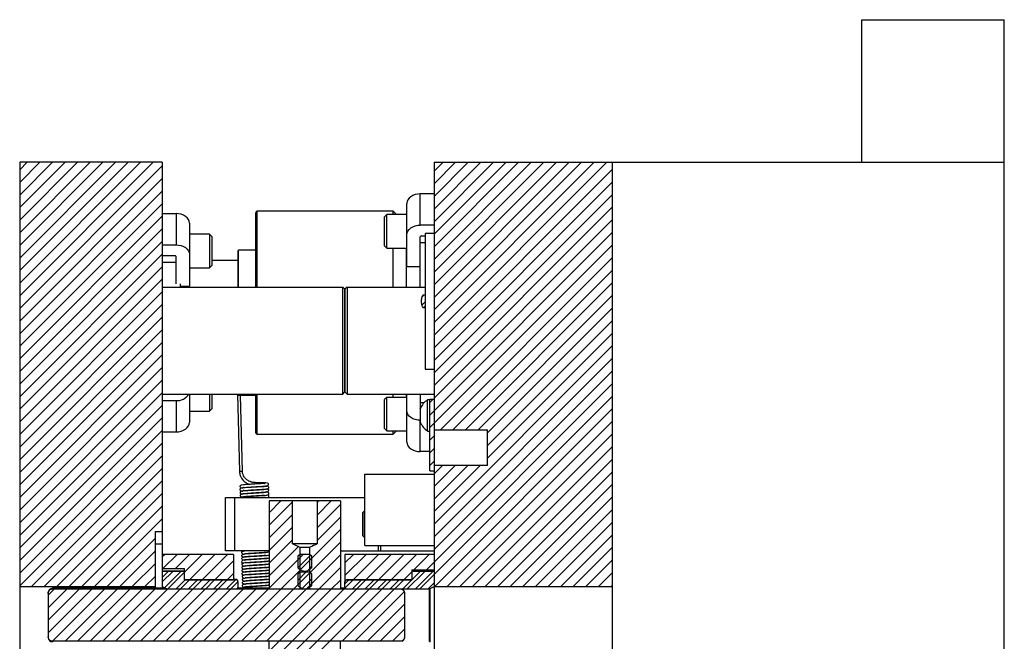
# Model space of a CAD drawing. Header units: inches. Extents: x 1687 to 2505, y -239 to -56.
# Tile 136 of 166: x 1845 to 1859, y -157 to -148. Entities that reach past the tile are written whole.
import ezdxf

# ---------------------------------------------------------------- set-up
doc = ezdxf.new("R2010")
doc.units = ezdxf.units.IN
doc.header["$LTSCALE"] = 0.5
doc.header["$MEASUREMENT"] = 0
doc.layers.add('SID-M-F', color=202, linetype='Continuous')
doc.layers.add('SID-M-S', color=105, linetype='Continuous')

msp = doc.modelspace()

# ---------------------------------------------------------------- linework, layer by layer
at = {"layer": 'SID-M-F', "linetype": 'Continuous'}
for p, q in [((1844.815, -150.41508), (1844.92053, -150.30955)), ((1844.815, -150.59186), (1845.0973, -150.30955)), ((1844.815, -150.76863), (1845.27408, -150.30955)), ((1844.815, -150.94541), (1845.45086, -150.30955)), ((1844.815, -151.12219), (1845.62763, -150.30955)), ((1844.815, -151.29896), (1845.80441, -150.30955)), ((1844.815, -151.47574), (1845.98119, -150.30955)), ((1844.815, -151.65252), (1846.15796, -150.30955)), ((1844.815, -151.82929), (1846.33474, -150.30955)), ((1844.815, -152.00607), (1846.51152, -150.30955)), ((1844.815, -152.18285), (1846.68829, -150.30955)), ((1844.815, -152.35962), (1846.815, -150.35962)), ((1850.62799, -150.43572), (1850.75416, -150.30955)), ((1850.62799, -150.6125), (1850.93093, -150.30955)), ((1850.62799, -150.78927), (1851.10771, -150.30955)), ((1850.62799, -150.96605), (1851.28449, -150.30955)), ((1850.62799, -151.14283), (1851.46126, -150.30955)), ((1850.62799, -151.3196), (1851.63804, -150.30955)), ((1850.62799, -151.49638), (1851.81482, -150.30955)), ((1850.62799, -151.67316), (1851.99159, -150.30955)), ((1850.62799, -151.84993), (1852.16837, -150.30955)), ((1850.62799, -152.02671), (1852.34515, -150.30955)), ((1850.62799, -152.20349), (1852.52192, -150.30955)), ((1850.62799, -152.38026), (1852.6987, -150.30955)), ((1850.62799, -152.55704), (1852.87548, -150.30955)), ((1850.62799, -152.73382), (1853.05225, -150.30955)), ((1850.62799, -152.91059), (1853.12799, -150.41059)), ((1844.815, -152.5364), (1846.815, -150.5364)), ((1850.62799, -153.08737), (1853.12799, -150.58737)), ((1844.815, -152.71318), (1846.815, -150.71318)), ((1850.62799, -153.26415), (1853.12799, -150.76415)), ((1844.815, -152.88995), (1846.815, -150.88995)), ((1850.62799, -153.44092), (1853.12799, -150.94092)), ((1844.815, -153.06673), (1846.815, -151.06673)), ((1844.815, -153.24351), (1846.815, -151.24351)), ((1850.62799, -153.6177), (1853.12799, -151.1177)), ((1850.62799, -153.79448), (1853.12799, -151.29448)), ((1844.815, -153.42028), (1846.815, -151.42028)), ((1850.56799, -154.03125), (1853.12799, -151.47125)), ((1844.815, -153.59706), (1846.815, -151.59706)), ((1850.71647, -154.05955), (1853.12799, -151.64803)), ((1844.815, -153.77384), (1846.815, -151.77384)), ((1850.89324, -154.05955), (1853.12799, -151.82481)), ((1844.815, -153.95061), (1846.815, -151.95061)), ((1851.07002, -154.05955), (1853.12799, -152.00158)), ((1844.815, -154.12739), (1846.815, -152.12739)), ((1850.4603, -152.1944), (1850.48314, -152.17156)), ((1851.2468, -154.05955), (1853.12799, -152.17836)), ((1844.815, -154.30417), (1846.815, -152.30417)), ((1850.45589, -152.31309), (1850.50299, -152.26599)), ((1850.48393, -152.34754), (1850.50299, -152.32849)), ((1851.37799, -154.10514), (1853.12799, -152.35514)), ((1844.815, -154.48094), (1846.815, -152.48094)), ((1851.37799, -154.28191), (1853.12799, -152.53191)), ((1844.815, -154.65772), (1846.815, -152.65772)), ((1851.37799, -154.45869), (1853.12799, -152.70869)), ((1844.815, -154.8345), (1846.815, -152.8345)), ((1850.62799, -155.38547), (1853.12799, -152.88547)), ((1844.815, -155.01127), (1846.815, -153.01127)), ((1850.62799, -155.56224), (1853.12799, -153.06224)), ((1844.815, -155.18805), (1846.815, -153.18805)), ((1850.62799, -155.73902), (1853.12799, -153.23902)), ((1844.815, -155.36483), (1846.815, -153.36483)), ((1850.52043, -156.02335), (1853.12799, -153.4158)), ((1844.815, -155.5416), (1846.815, -153.5416)), ((1850.42946, -156.29111), (1853.12799, -153.59257)), ((1844.815, -155.71838), (1846.815, -153.71838)), ((1850.56799, -153.6777), (1850.61114, -153.63455)), ((1850.56799, -153.85448), (1850.62799, -153.79448)), ((1850.63706, -156.26028), (1853.12799, -153.76935)), ((1844.815, -155.89516), (1846.815, -153.89516)), ((1850.81383, -156.26028), (1853.12799, -153.94613)), ((1844.815, -156.07193), (1846.815, -154.07193)), ((1850.56799, -154.20803), (1850.62799, -154.14803)), ((1850.99061, -156.26028), (1853.12799, -154.1229)), ((1844.815, -156.24871), (1846.815, -154.24871)), ((1844.9802, -156.26028), (1846.815, -154.42549)), ((1850.56799, -154.38481), (1850.62799, -154.32481)), ((1851.16739, -156.26028), (1853.12799, -154.29968)), ((1850.56799, -154.56158), (1850.62799, -154.50158)), ((1850.62799, -154.67836), (1850.7468, -154.55955)), ((1850.62799, -154.85514), (1850.92357, -154.55955)), ((1850.62799, -155.03191), (1851.10035, -154.55955)), ((1850.62799, -155.20869), (1851.27713, -154.55955)), ((1851.34416, -156.26028), (1853.12799, -154.47646)), ((1845.15698, -156.26028), (1846.815, -154.60226)), ((1851.52094, -156.26028), (1853.12799, -154.65323)), ((1845.33375, -156.26028), (1846.815, -154.77904)), ((1851.69772, -156.26028), (1853.12799, -154.83001)), ((1845.51053, -156.26028), (1846.815, -154.95582)), ((1848.315, -155.22358), (1848.47903, -155.05955)), ((1848.315, -155.40036), (1848.64315, -155.07221)), ((1848.98684, -155.08207), (1849.00936, -155.05955)), ((1848.98684, -155.25884), (1849.18614, -155.05955)), ((1848.98684, -155.43562), (1849.315, -155.10747)), ((1851.87449, -156.26028), (1853.12799, -155.00679)), ((1845.68731, -156.26028), (1846.815, -155.13259)), ((1848.315, -155.57714), (1848.64315, -155.24898)), ((1852.05127, -156.26028), (1853.12799, -155.18356)), ((1845.86408, -156.26028), (1846.815, -155.30937)), ((1848.98684, -155.6124), (1849.315, -155.28424)), ((1852.22805, -156.26028), (1853.12799, -155.36034)), ((1848.315, -155.75391), (1848.64315, -155.42576)), ((1848.75198, -156.02403), (1849.315, -155.46102)), ((1846.04086, -156.26028), (1846.715, -155.58615)), ((1848.315, -155.93069), (1848.64315, -155.60254)), ((1848.66067, -156.29213), (1849.315, -155.6378)), ((1852.40482, -156.26028), (1853.12799, -155.53712)), ((1846.21764, -156.26028), (1846.715, -155.76292)), ((1846.815, -155.8397), (1846.84515, -155.80955)), ((1846.82387, -156.0076), (1847.02192, -155.80955)), ((1846.89392, -156.29111), (1847.37548, -155.80955)), ((1847.00065, -156.0076), (1847.1987, -155.80955)), ((1847.1972, -156.1646), (1847.55225, -155.80955)), ((1847.37398, -156.1646), (1847.72903, -155.80955)), ((1848.315, -156.10747), (1848.72415, -155.69832)), ((1848.315, -156.28424), (1848.78969, -155.80955)), ((1848.88189, -155.71735), (1848.89641, -155.70283)), ((1849.37799, -155.92836), (1849.4968, -155.80955)), ((1849.37799, -156.10514), (1849.67357, -155.80955)), ((1849.4953, -156.1646), (1849.85035, -155.80955)), ((1849.67208, -156.1646), (1850.02713, -155.80955)), ((1849.84885, -156.1646), (1850.20391, -155.80955)), ((1850.02563, -156.1646), (1850.38068, -155.80955)), ((1850.34365, -156.02335), (1850.55746, -155.80955)), ((1852.5816, -156.26028), (1853.12799, -155.71389)), ((1846.39441, -156.26028), (1846.715, -155.9397)), ((1847.55076, -156.1646), (1847.815, -155.90036)), ((1848.1026, -157.02697), (1849.315, -155.81457)), ((1848.71583, -155.99769), (1848.89487, -155.81865)), ((1852.75838, -156.26028), (1853.12799, -155.89067)), ((1846.815, -156.19325), (1846.96131, -156.04694)), ((1846.815, -156.13075), (1846.89881, -156.04694)), ((1846.84584, -156.27668), (1847.07559, -156.04694)), ((1847.72753, -156.1646), (1847.815, -156.07714)), ((1848.48389, -156.29213), (1848.7481, -156.02792)), ((1848.715, -156.1753), (1848.83074, -156.05955)), ((1848.85184, -156.03845), (1848.915, -155.9753)), ((1849.01422, -156.29213), (1849.315, -155.99135)), ((1850.19018, -156.29111), (1850.43435, -156.04694)), ((1850.20241, -156.1646), (1850.32007, -156.04694)), ((1850.25268, -156.29111), (1850.49685, -156.04694)), ((1850.36696, -156.29111), (1850.61113, -156.04694)), ((1852.93515, -156.26028), (1853.12799, -156.06745)), ((1846.57119, -156.26028), (1846.715, -156.11648)), ((1847.0082, -156.29111), (1847.1341, -156.16521)), ((1847.0707, -156.29111), (1847.1966, -156.16521)), ((1847.18498, -156.29111), (1847.31087, -156.16521)), ((1847.24748, -156.29111), (1847.37337, -156.16521)), ((1847.36175, -156.29111), (1847.48765, -156.16521)), ((1847.42425, -156.29111), (1847.55015, -156.16521)), ((1847.53853, -156.29111), (1847.66443, -156.16521)), ((1847.60103, -156.29111), (1847.72693, -156.16521)), ((1847.71531, -156.29111), (1847.8412, -156.16521)), ((1847.77781, -156.29111), (1847.87724, -156.19167)), ((1848.77848, -156.28859), (1848.915, -156.15207)), ((1849.191, -156.29213), (1849.315, -156.16813)), ((1849.37799, -156.21941), (1849.43219, -156.16521)), ((1849.38009, -156.27981), (1849.49469, -156.16521)), ((1849.48307, -156.29111), (1849.60897, -156.16521)), ((1849.54557, -156.29111), (1849.67147, -156.16521)), ((1849.65985, -156.29111), (1849.78575, -156.16521)), ((1849.72235, -156.29111), (1849.84825, -156.16521)), ((1849.83663, -156.29111), (1849.96252, -156.16521)), ((1849.89913, -156.29111), (1850.02502, -156.16521)), ((1850.0134, -156.29111), (1850.1393, -156.16521)), ((1850.0759, -156.29111), (1850.2018, -156.16521)), ((1850.54373, -156.29111), (1850.62799, -156.20685)), ((1845.215, -156.37904), (1845.30191, -156.29213)), ((1845.215, -156.55582), (1845.47869, -156.29213)), ((1845.215, -156.73259), (1845.65546, -156.29213)), ((1845.215, -156.90937), (1845.83224, -156.29213)), ((1845.27474, -157.02641), (1846.00902, -156.29213)), ((1845.45095, -157.02697), (1846.18579, -156.29213)), ((1845.62772, -157.02697), (1846.36257, -156.29213)), ((1845.8045, -157.02697), (1846.53935, -156.29213)), ((1845.98128, -157.02697), (1846.71612, -156.29213)), ((1846.15805, -157.02697), (1846.8929, -156.29213)), ((1846.33483, -157.02697), (1847.06968, -156.29213)), ((1846.51161, -157.02697), (1847.24645, -156.29213)), ((1846.68838, -157.02697), (1847.42323, -156.29213)), ((1846.86516, -157.02697), (1847.60001, -156.29213)), ((1847.04194, -157.02697), (1847.77678, -156.29213)), ((1847.21871, -157.02697), (1847.95356, -156.29213)), ((1847.39549, -157.02697), (1848.13034, -156.29213)), ((1847.57227, -157.02697), (1848.30711, -156.29213)), ((1847.74904, -157.02697), (1848.48389, -156.29213)), ((1847.92582, -157.02697), (1848.66067, -156.29213)), ((1848.27937, -157.02697), (1849.01422, -156.29213)), ((1848.315, -157.16813), (1849.191, -156.29213)), ((1848.315, -157.3449), (1849.36778, -156.29213)), ((1848.315, -157.52168), (1849.54455, -156.29213)), ((1848.315, -157.69846), (1849.72133, -156.29213)), ((1848.315, -157.87523), (1849.89811, -156.29213)), ((1849.34003, -157.02697), (1850.07488, -156.29213)), ((1849.51681, -157.02697), (1850.21061, -156.33318)), ((1853.11193, -156.26028), (1853.12799, -156.24422)), ((1849.69359, -157.02697), (1850.215, -156.50556)), ((1849.87037, -157.02697), (1850.215, -156.68234)), ((1850.04714, -157.02697), (1850.215, -156.85912))]:
    msp.add_line(p, q, dxfattribs=at)
at = {"layer": 'SID-M-S'}
for p, q in [((1856.62799, -150.30955), (1856.62799, -148.30955)), ((1856.62799, -148.30955), (1858.62799, -148.30955)), ((1858.62799, -176.30955), (1858.62799, -148.30955)), ((1846.815, -150.30955), (1844.815, -150.30955)), ((1844.815, -150.30955), (1844.815, -174.30955)), ((1846.815, -150.30955), (1846.815, -156.28455)), ((1850.62799, -150.30955), (1850.62799, -159.06618)), ((1850.62799, -150.30955), (1858.62799, -150.30955)), ((1853.12799, -150.30955), (1853.12799, -174.30955)), ((1850.26038, -150.83504), (1850.24962, -150.86011)), ((1850.27784, -150.81193), (1850.26038, -150.83504)), ((1850.30135, -150.79168), (1850.27784, -150.81193)), ((1850.32999, -150.77506), (1850.30135, -150.79168)), ((1850.36266, -150.76271), (1850.32999, -150.77506)), ((1850.39812, -150.75511), (1850.36266, -150.76271)), ((1850.43499, -150.75254), (1850.39812, -150.75511)), ((1850.43499, -151.19094), (1850.43499, -150.75254)), ((1850.62799, -150.75254), (1850.43499, -150.75254)), ((1850.24962, -150.86011), (1850.24599, -150.88618)), ((1850.24599, -151.77057), (1850.24599, -150.88618)), ((1846.815, -151.02875), (1847.008, -151.02875)), ((1847.008, -151.02875), (1847.008, -151.46715)), ((1847.04487, -151.03132), (1847.008, -151.02875)), ((1847.08032, -151.03892), (1847.04487, -151.03132)), ((1847.113, -151.05127), (1847.08032, -151.03892)), ((1847.14164, -151.06789), (1847.113, -151.05127)), ((1847.16514, -151.08814), (1847.14164, -151.06789)), ((1847.18261, -151.11125), (1847.16514, -151.08814)), ((1847.19336, -151.13632), (1847.18261, -151.11125)), ((1848.12799, -152.05955), (1848.12799, -151.01705)), ((1850.05449, -150.99705), (1848.14799, -150.99705)), ((1848.14799, -152.05955), (1848.14799, -150.99705)), ((1849.96474, -151.04354), (1849.93349, -151.07479)), ((1849.93349, -151.48104), (1849.93349, -151.07479)), ((1850.24599, -151.04354), (1849.96474, -151.04354)), ((1849.96474, -151.51229), (1849.96474, -151.04354)), ((1850.10098, -151.04354), (1850.05449, -150.99705)), ((1850.05449, -151.04354), (1850.05449, -150.99705)), ((1847.197, -151.16239), (1847.19336, -151.13632)), ((1847.197, -151.16239), (1847.197, -152.04678)), ((1850.26038, -151.27344), (1850.27784, -151.25034)), ((1850.27784, -151.25034), (1850.30135, -151.23009)), ((1850.30135, -151.23009), (1850.32999, -151.21347)), ((1850.32999, -151.21347), (1850.36266, -151.20112)), ((1850.36266, -151.20112), (1850.39812, -151.19351)), ((1850.39812, -151.19351), (1850.43499, -151.19094)), ((1850.62799, -151.19094), (1850.43499, -151.19094)), ((1847.47825, -151.31975), (1847.197, -151.31975)), ((1847.5095, -151.351), (1847.47825, -151.31975)), ((1847.47825, -151.31975), (1847.47825, -151.7885)), ((1847.5095, -151.351), (1847.5095, -151.75725)), ((1850.24599, -151.32459), (1850.24962, -151.29851)), ((1850.24962, -151.29851), (1850.26038, -151.27344)), ((1850.43499, -152.05955), (1850.43499, -151.35535)), ((1850.45249, -151.34297), (1850.50299, -151.34297)), ((1850.62799, -151.30955), (1850.50299, -151.30955)), ((1850.50299, -151.30955), (1850.50299, -153.20955)), ((1846.815, -151.46715), (1847.008, -151.46715)), ((1847.008, -151.46715), (1847.04487, -151.46972)), ((1847.04487, -151.46972), (1847.08032, -151.47733)), ((1847.08032, -151.47733), (1847.113, -151.48968)), ((1847.113, -151.48968), (1847.14164, -151.5063)), ((1847.14164, -151.5063), (1847.16514, -151.52655)), ((1847.16514, -151.52655), (1847.18261, -151.54965)), ((1849.93349, -151.48104), (1849.96474, -151.51229)), ((1849.96474, -151.51229), (1850.24599, -151.51229)), ((1850.05449, -152.05955), (1850.05449, -151.51229)), ((1850.24199, -152.05955), (1850.24199, -151.51229)), ((1850.43499, -151.43417), (1850.50299, -151.43417)), ((1846.9905, -151.61918), (1846.815, -151.61918)), ((1847.008, -152.01405), (1847.008, -151.63156)), ((1847.18261, -151.54965), (1847.19336, -151.57472)), ((1847.19336, -151.57472), (1847.197, -151.6008)), ((1847.87799, -152.05955), (1847.87799, -151.5518)), ((1848.12799, -151.54392), (1847.88586, -151.54392)), ((1847.88586, -152.05955), (1847.88586, -151.54392)), ((1846.815, -151.71038), (1847.008, -151.71038)), ((1847.197, -151.7885), (1847.47825, -151.7885)), ((1847.47825, -151.7885), (1847.5095, -151.75725)), ((1847.87799, -151.68455), (1847.5095, -151.68455)), ((1850.24599, -151.77057), (1850.43499, -151.77057)), ((1846.815, -152.05955), (1849.3475, -152.05955)), ((1847.065, -152.01405), (1847.065, -152.05955)), ((1847.065, -152.04678), (1847.197, -152.04678)), ((1849.3475, -153.55955), (1849.3475, -152.05955)), ((1849.3775, -152.08955), (1849.3475, -152.05955)), ((1849.40799, -152.05955), (1849.37799, -152.08955)), ((1849.40799, -152.05955), (1849.40799, -153.55955)), ((1849.40799, -152.05955), (1850.50299, -152.05955)), ((1849.3775, -152.08955), (1849.3775, -153.52955)), ((1849.37799, -153.52955), (1849.37799, -152.08955)), ((1850.50299, -152.17156), (1850.47199, -152.17156)), ((1850.47199, -152.34754), (1850.50299, -152.34754)), ((1850.50299, -153.20955), (1850.62799, -153.20955)), ((1846.815, -153.55955), (1849.3475, -153.55955)), ((1847.197, -153.55955), (1847.197, -153.95671)), ((1847.47825, -153.55955), (1847.47825, -153.79935)), ((1847.5095, -153.55955), (1847.5095, -153.7681)), ((1847.87247, -153.55955), (1847.89851, -154.64475)), ((1847.87799, -153.5673), (1847.87799, -153.55955)), ((1847.88586, -153.57517), (1847.88586, -153.55955)), ((1847.88586, -153.57517), (1848.12799, -153.57517)), ((1847.9395, -154.64377), (1847.91385, -153.57517)), ((1848.12799, -154.10205), (1848.12799, -153.55955)), ((1848.14799, -154.12205), (1848.14799, -153.55955)), ((1849.3475, -153.55955), (1849.3775, -153.52955)), ((1849.40799, -153.55955), (1849.37799, -153.52955)), ((1849.40799, -153.55955), (1850.62799, -153.55955)), ((1850.05449, -153.60681), (1850.05449, -153.55955)), ((1850.24199, -153.60681), (1850.24199, -153.55955)), ((1850.24599, -154.23292), (1850.24599, -153.55955)), ((1850.43499, -153.55955), (1850.43499, -153.76375)), ((1846.815, -153.65194), (1847.008, -153.65194)), ((1847.008, -153.65194), (1847.008, -154.09035)), ((1849.96474, -153.60681), (1849.93349, -153.63806)), ((1849.93349, -154.04431), (1849.93349, -153.63806)), ((1850.24599, -153.60681), (1849.96474, -153.60681)), ((1849.96474, -154.07556), (1849.96474, -153.60681)), ((1850.4854, -153.68493), (1850.43499, -153.68493)), ((1850.56799, -153.64105), (1850.53699, -153.64105)), ((1850.53699, -154.07805), (1850.53699, -153.64105)), ((1850.56799, -154.63455), (1850.56799, -153.63455)), ((1850.62799, -153.63455), (1850.56799, -153.63455)), ((1847.197, -153.79935), (1847.47825, -153.79935)), ((1847.47825, -153.79935), (1847.5095, -153.7681)), ((1850.24962, -153.82058), (1850.24599, -153.79451)), ((1850.26038, -153.84565), (1850.24962, -153.82058)), ((1850.27784, -153.86876), (1850.26038, -153.84565)), ((1850.30135, -153.88901), (1850.27784, -153.86876)), ((1850.43532, -153.76617), (1850.43499, -153.76375)), ((1850.43599, -153.76788), (1850.43532, -153.76617)), ((1850.43599, -153.95705), (1850.43599, -153.76205)), ((1847.16514, -154.03096), (1847.18261, -154.00785)), ((1847.18261, -154.00785), (1847.19336, -153.98278)), ((1847.19336, -153.98278), (1847.197, -153.95671)), ((1850.32999, -153.90563), (1850.30135, -153.88901)), ((1850.36266, -153.91798), (1850.32999, -153.90563)), ((1850.39812, -153.92559), (1850.36266, -153.91798)), ((1850.43499, -153.92815), (1850.39812, -153.92559)), ((1850.43599, -153.92815), (1850.43499, -153.92815)), ((1850.43499, -154.36656), (1850.43499, -153.92815)), ((1846.815, -154.09035), (1847.008, -154.09035)), ((1847.008, -154.09035), (1847.04487, -154.08778)), ((1847.04487, -154.08778), (1847.08032, -154.08018)), ((1847.08032, -154.08018), (1847.113, -154.06783)), ((1847.113, -154.06783), (1847.14164, -154.05121)), ((1847.14164, -154.05121), (1847.16514, -154.03096)), ((1848.14799, -154.12205), (1850.05449, -154.12205)), ((1849.93349, -154.04431), (1849.96474, -154.07556)), ((1849.96474, -154.07556), (1850.24599, -154.07556)), ((1850.05449, -154.12205), (1850.10098, -154.07556)), ((1850.05449, -154.12205), (1850.05449, -154.07556)), ((1850.53699, -154.07805), (1850.56799, -154.07805)), ((1850.62799, -154.05955), (1851.37799, -154.05955)), ((1851.37799, -154.55955), (1851.37799, -154.05955)), ((1850.24599, -154.23292), (1850.24962, -154.25899)), ((1850.24962, -154.25899), (1850.26038, -154.28406)), ((1850.26038, -154.28406), (1850.27784, -154.30717)), ((1850.27784, -154.30717), (1850.30135, -154.32742)), ((1850.30135, -154.32742), (1850.32999, -154.34404)), ((1850.32999, -154.34404), (1850.36266, -154.35639)), ((1850.36266, -154.35639), (1850.39812, -154.36399)), ((1850.39812, -154.36399), (1850.43499, -154.36656)), ((1850.56799, -154.36656), (1850.43499, -154.36656)), ((1851.37799, -154.55955), (1850.62799, -154.55955)), ((1849.65799, -155.68455), (1849.65799, -154.68455)), ((1849.65799, -154.68455), (1850.62799, -154.68455)), ((1850.56799, -154.63455), (1850.62799, -154.63455)), ((1848.11687, -154.80183), (1848.11685, -154.80182)), ((1848.11702, -154.80203), (1848.11687, -154.80183)), ((1848.18305, -154.80321), (1848.11702, -154.80204)), ((1848.23466, -154.80485), (1848.18305, -154.80321)), ((1848.27037, -154.80723), (1848.23466, -154.80485)), ((1848.29192, -154.81037), (1848.27037, -154.80723)), ((1848.27851, -154.85014), (1848.30207, -154.83778)), ((1848.30258, -154.81421), (1848.29192, -154.81037)), ((1848.30207, -154.83778), (1848.30679, -154.82801)), ((1848.30672, -154.81975), (1848.30258, -154.81421)), ((1848.30679, -154.82801), (1848.30672, -154.81975)), ((1847.94857, -154.86543), (1847.95469, -154.86799)), ((1847.95469, -154.86799), (1847.98719, -154.86865)), ((1847.98719, -154.86865), (1848.02786, -154.86751)), ((1848.02786, -154.86751), (1848.0656, -154.86551)), ((1848.0656, -154.86551), (1848.10171, -154.8633)), ((1848.10171, -154.8633), (1848.14699, -154.86055)), ((1848.14699, -154.86055), (1848.19793, -154.85735)), ((1848.19793, -154.85735), (1848.24441, -154.85423)), ((1848.24441, -154.85423), (1848.27851, -154.85014)), ((1847.70299, -155.75955), (1847.70299, -155.00955)), ((1847.70299, -155.00955), (1849.65799, -155.00955)), ((1847.82799, -155.00955), (1847.82799, -155.75955)), ((1848.315, -155.05955), (1848.315, -156.29213)), ((1849.315, -155.05955), (1848.315, -155.05955)), ((1848.64315, -155.65955), (1848.64315, -155.05955)), ((1848.98684, -155.05955), (1848.98684, -155.65955)), ((1849.315, -155.05955), (1849.315, -156.29213)), ((1849.65299, -155.19705), (1849.62799, -155.22205)), ((1849.62799, -155.54705), (1849.62799, -155.22205)), ((1849.65799, -155.19705), (1849.65299, -155.19705)), ((1849.65299, -155.57205), (1849.65299, -155.19705)), ((1846.715, -155.48716), (1846.815, -155.48716)), ((1846.715, -155.48716), (1846.715, -156.28455)), ((1846.715, -155.65955), (1846.815, -155.65955)), ((1848.7481, -155.70978), (1848.64315, -155.65955)), ((1848.98684, -155.65955), (1848.64315, -155.65955)), ((1849.62799, -155.54705), (1849.65299, -155.57205)), ((1849.65299, -155.57205), (1849.65799, -155.57205)), ((1847.815, -155.80955), (1846.815, -155.80955)), ((1848.315, -155.75955), (1847.70299, -155.75955)), ((1847.815, -155.80955), (1847.815, -156.1646)), ((1848.315, -155.78064), (1848.28941, -155.77643)), ((1848.7481, -155.80955), (1848.715, -155.83405)), ((1848.88262, -155.70978), (1848.74752, -155.70978)), ((1848.7481, -156.29213), (1848.7481, -155.70978)), ((1848.88189, -155.80955), (1848.7481, -155.80955)), ((1848.88189, -155.70978), (1848.88189, -156.29213)), ((1848.915, -155.83405), (1848.88189, -155.80955)), ((1849.315, -155.75955), (1850.62799, -155.75955)), ((1849.37799, -155.80955), (1849.37799, -156.18963)), ((1850.62799, -155.80955), (1849.37799, -155.80955)), ((1849.65799, -155.68455), (1850.62799, -155.68455)), ((1849.84799, -155.75955), (1849.84799, -155.68455)), ((1849.87799, -155.68455), (1849.87799, -155.75955)), ((1848.315, -155.86726), (1848.29138, -155.86254)), ((1848.715, -155.83405), (1848.715, -155.99705)), ((1848.915, -155.99705), (1848.915, -155.83405)), ((1846.815, -156.0076), (1847.1275, -156.0076)), ((1847.1275, -156.04236), (1846.815, -156.04236)), ((1847.1275, -156.04694), (1846.815, -156.04694)), ((1847.1275, -156.16521), (1847.1275, -156.0076)), ((1848.315, -155.98745), (1848.30983, -155.98672)), ((1848.7481, -156.05955), (1848.715, -156.08405)), ((1848.715, -156.08405), (1848.715, -156.24705)), ((1848.7481, -156.05515), (1848.7525, -156.05955)), ((1848.88189, -156.05955), (1848.7481, -156.05955)), ((1848.8775, -156.05955), (1848.88189, -156.05515)), ((1848.915, -156.08405), (1848.88189, -156.05955)), ((1848.915, -156.24705), (1848.915, -156.08405)), ((1850.31549, -156.02335), (1850.31549, -156.16521)), ((1850.31549, -156.02335), (1850.62799, -156.02335)), ((1850.62799, -156.04236), (1850.31549, -156.04236)), ((1850.62799, -156.04694), (1850.31549, -156.04694)), ((1847.1275, -156.1646), (1847.815, -156.1646)), ((1847.8475, -156.16521), (1847.1275, -156.16521)), ((1847.8475, -156.15955), (1847.815, -156.15955)), ((1847.8475, -156.16521), (1847.8475, -156.15955)), ((1847.8775, -156.18955), (1847.8775, -156.28455)), ((1848.315, -156.20221), (1848.30212, -156.20041)), ((1848.315, -156.15484), (1848.31038, -156.15446)), ((1849.37799, -156.1646), (1850.31549, -156.1646)), ((1849.37799, -156.28455), (1849.37799, -156.19557)), ((1850.31549, -156.16521), (1849.40799, -156.16521)), ((1844.815, -156.26028), (1846.715, -156.26028)), ((1845.215, -156.34705), (1845.215, -156.97205)), ((1846.86087, -156.28455), (1845.2775, -156.28455)), ((1845.2775, -156.28455), (1845.2775, -156.29213)), ((1845.2775, -156.29213), (1850.1525, -156.29213)), ((1846.815, -156.26054), (1846.86908, -156.28885)), ((1846.87822, -156.29111), (1847.8575, -156.29111)), ((1848.315, -156.28455), (1847.87202, -156.28455)), ((1849.38351, -156.28455), (1849.315, -156.28455)), ((1849.39799, -156.29111), (1850.56476, -156.29111)), ((1850.215, -156.34705), (1850.215, -156.97205)), ((1850.56476, -157.02799), (1850.56476, -156.29111)), ((1850.5739, -156.28885), (1850.62799, -156.26054)), ((1850.5739, -157.03776), (1850.5739, -156.28134)), ((1850.62799, -156.26028), (1853.12799, -156.26028)), ((1850.1525, -157.02697), (1845.2775, -157.02697)), ((1845.2775, -157.02697), (1845.2775, -157.03455)), ((1848.315, -159.38506), (1848.315, -157.02697)), ((1849.315, -158.68455), (1849.315, -157.02697))]:
    msp.add_line(p, q, dxfattribs=at)
for centre, radius, start, end in [((1848.14799, -151.01705), 0.02, 90, 180), ((1850.4503, -151.35844), 0.01562, 81.950533, 168.578246), ((1846.99268, -151.63465), 0.01562, 11.421754, 98.049467), ((1847.88586, -151.5518), 0.00787, 90, 180), ((1847.02135, -153.45683), 0.19557, 266.08612, 328.316172), ((1847.88586, -153.5673), 0.00787, 180, 270), ((1850.68474, -153.86703), 0.27, 123.177536, 157.118233), ((1850.68474, -153.85206), 0.27, 202.881767, 236.822464), ((1848.14799, -154.10205), 0.02, 180, 270), ((1848.03589, -159.51277), 4.86995, 91.134143, 91.616499), ((1848.19683, -154.81787), 0.08158, 168.654181, 182.731434), ((1847.8475, -156.18955), 0.03, 0, 90), ((1849.40799, -156.18955), 0.03, 123.730168, 180), ((1845.2775, -156.34705), 0.0625, 90, 180), ((1850.1525, -156.34705), 0.0625, 0, 63.521844), ((1845.2775, -156.97205), 0.0625, 180, 270), ((1850.1525, -156.97205), 0.0625, 296.478156, 0)]:
    msp.add_arc(centre, radius, start, end, dxfattribs=at)
for points, knots in [([(1850.47199, -152.17156), (1850.47105, -152.17312), (1850.46023, -152.1911), (1850.44951, -152.22085), (1850.44518, -152.27036), (1850.45243, -152.31164), (1850.46717, -152.33869), (1850.47199, -152.34754)], [0, 0, 0, 0, 0.02961254, 0.34120238, 0.50021726, 0.83645472, 1, 1, 1, 1]), ([(1847.89851, -154.64475), (1847.89928, -154.65523), (1847.90074, -154.67536), (1847.91041, -154.70878), (1847.92968, -154.74768), (1847.96303, -154.78498), (1847.9996, -154.81231), (1848.0272, -154.82297), (1848.03681, -154.82669)], [0, 0, 0, 0, 0.10870913, 0.20893511, 0.38536736, 0.64170984, 0.87527647, 1, 1, 1, 1]), ([(1848.11684, -154.80182), (1848.10692, -154.80123), (1848.08794, -154.80009), (1848.05799, -154.79256), (1848.02532, -154.77884), (1847.99207, -154.75578), (1847.96565, -154.72661), (1847.94948, -154.69566), (1847.94141, -154.66874), (1847.94015, -154.65224), (1847.9395, -154.64377)], [0, 0, 0, 0, 0.09274521, 0.177335, 0.31913476, 0.50569344, 0.70709957, 0.84470006, 0.92027907, 1, 1, 1, 1]), ([(1848.25721, -154.82046), (1848.25525, -154.81875), (1848.2512, -154.81525), (1848.2371, -154.81456), (1848.21795, -154.81511), (1848.19316, -154.81675), (1848.15454, -154.81942), (1848.10207, -154.82262), (1848.04604, -154.82603), (1848.00373, -154.82885), (1847.96523, -154.83155), (1847.93423, -154.8352), (1847.91238, -154.84293), (1847.90198, -154.85139), (1847.90523, -154.86279), (1847.92107, -154.87307), (1847.94075, -154.87579), (1847.94533, -154.87643)], [0, 0, 0, 0, 0.04460086, 0.09173949, 0.14037209, 0.19040042, 0.24163131, 0.34492317, 0.43534831, 0.50883777, 0.56625115, 0.67312666, 0.72736193, 0.79217215, 0.87385514, 0.97066156, 1, 1, 1, 1]), ([(1848.27521, -154.85343), (1848.27529, -154.85328), (1848.27592, -154.85204), (1848.27066, -154.85318), (1848.25779, -154.85422), (1848.23176, -154.85645), (1848.1918, -154.8592), (1848.13904, -154.86256), (1848.08777, -154.86567), (1848.03917, -154.86867), (1847.99348, -154.87179), (1847.95666, -154.87446), (1847.92841, -154.87808), (1847.91269, -154.88341), (1847.90482, -154.8925), (1847.90358, -154.90411), (1847.9098, -154.91374), (1847.92242, -154.92107), (1847.93417, -154.92189), (1847.94123, -154.92238)], [0, 0, 0, 0, 0.0059706, 0.05068998, 0.09973964, 0.15093524, 0.24642522, 0.33265134, 0.4094618, 0.48544596, 0.56552305, 0.6496945, 0.72966742, 0.80077039, 0.83371973, 0.86768676, 0.90438209, 0.94251485, 1, 1, 1, 1]), ([(1848.26632, -154.89816), (1848.26506, -154.89739), (1848.2623, -154.89571), (1848.24847, -154.89732), (1848.22671, -154.89906), (1848.19101, -154.9015), (1848.14536, -154.90435), (1848.09649, -154.90733), (1848.05429, -154.90989), (1848.01157, -154.91311), (1847.96575, -154.91789), (1847.92829, -154.92384), (1847.90815, -154.93028), (1847.90413, -154.9393), (1847.90898, -154.94876), (1847.91964, -154.95971), (1847.93216, -154.96243), (1847.94068, -154.96428)], [0, 0, 0, 0, 0.04104874, 0.08933637, 0.14288863, 0.19940106, 0.29726501, 0.37364192, 0.43290407, 0.50330244, 0.5906206, 0.69363078, 0.78868546, 0.86875603, 0.90320995, 0.934083, 1, 1, 1, 1]), ([(1848.26523, -154.94284), (1848.26477, -154.9419), (1848.2627, -154.93772), (1848.24464, -154.94011), (1848.20337, -154.94276), (1848.14617, -154.94654), (1848.08916, -154.94993), (1848.04231, -154.95287), (1848.00395, -154.95535), (1847.96718, -154.95892), (1847.93355, -154.96504), (1847.9111, -154.97251), (1847.90361, -154.98324), (1847.91302, -154.99641), (1847.93167, -155.00201), (1847.94064, -155.00471)], [0, 0, 0, 0, 0.02205318, 0.09872673, 0.18994794, 0.29306596, 0.38522125, 0.46032509, 0.52236641, 0.59205322, 0.67331508, 0.76099744, 0.84564861, 0.92570986, 1, 1, 1, 1]), ([(1847.94597, -154.99809), (1847.94835, -154.99888), (1847.95355, -155.00061), (1847.98624, -154.99707), (1848.02705, -154.99451), (1848.07202, -154.99164), (1848.11803, -154.98885), (1848.165, -154.98604), (1848.21183, -154.98317), (1848.25309, -154.98022), (1848.28234, -154.97785), (1848.30171, -154.97366), (1848.31067, -154.9636), (1848.31181, -154.95381), (1848.30644, -154.94364), (1848.29528, -154.93657), (1848.28288, -154.93309), (1848.27205, -154.93238), (1848.26973, -154.93222)], [0, 0, 0, 0, 0.07046024, 0.15333472, 0.23268651, 0.30615836, 0.37501888, 0.44837093, 0.52803613, 0.61425266, 0.70192759, 0.78235312, 0.82064391, 0.8570348, 0.89032471, 0.92144366, 0.98314311, 1, 1, 1, 1]), ([(1847.94791, -154.95313), (1847.94812, -154.95353), (1847.94912, -154.95551), (1847.95661, -154.95665), (1847.97236, -154.95628), (1847.99909, -154.9542), (1848.03523, -154.95177), (1848.08409, -154.94873), (1848.14145, -154.94522), (1848.19843, -154.942), (1848.24839, -154.93851), (1848.28881, -154.93027), (1848.31099, -154.91622), (1848.31107, -154.90397), (1848.29814, -154.89637), (1848.28167, -154.8934), (1848.27473, -154.89216)], [0, 0, 0, 0, 0.01382115, 0.06757357, 0.12157596, 0.17605422, 0.241437, 0.32098918, 0.41394199, 0.50781499, 0.59959219, 0.69096535, 0.78075338, 0.86556131, 0.94336154, 1, 1, 1, 1]), ([(1847.94891, -154.90828), (1847.95239, -154.90956), (1847.95954, -154.91218), (1847.98398, -154.9127), (1848.01594, -154.91095), (1848.05396, -154.90838), (1848.09799, -154.90571), (1848.14908, -154.9026), (1848.19852, -154.89957), (1848.24025, -154.89694), (1848.27216, -154.89397), (1848.29778, -154.8861), (1848.31176, -154.87238), (1848.30807, -154.86113), (1848.29342, -154.85462), (1848.27412, -154.8522), (1848.26786, -154.85141)], [0, 0, 0, 0, 0.07154273, 0.14669425, 0.2096808, 0.26821656, 0.33740644, 0.41751895, 0.50340463, 0.58164593, 0.65255944, 0.71687476, 0.78461043, 0.86497743, 0.9562782, 1, 1, 1, 1]), ([(1848.30239, -155.00955), (1848.30273, -155.00936), (1848.3071, -155.00696), (1848.31137, -154.99919), (1848.31143, -154.98794), (1848.30597, -154.98017), (1848.29917, -154.97678), (1848.28911, -154.9759), (1848.28706, -154.97572)], [0, 0, 0, 0, 0.01554966, 0.19789113, 0.36479932, 0.53276234, 0.90517018, 1, 1, 1, 1]), ([(1848.26157, -154.98883), (1848.25822, -154.98664), (1848.25245, -154.98287), (1848.23369, -154.98311), (1848.21204, -154.98421), (1848.18516, -154.98609), (1848.14469, -154.98881), (1848.09268, -154.9919), (1848.03933, -154.99522), (1848.00053, -154.99784), (1847.97262, -154.99987), (1847.94953, -155.00252), (1847.93236, -155.00574), (1847.92592, -155.00863), (1847.92388, -155.00955)], [0, 0, 0, 0, 0.092416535, 0.159407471, 0.228714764, 0.300159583, 0.373436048, 0.517981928, 0.640056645, 0.737233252, 0.81364375, 0.888402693, 0.964669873, 1, 1, 1, 1]), ([(1848.98684, -155.65955), (1848.9546, -155.67659), (1848.92024, -155.69475), (1848.88412, -155.70891), (1848.88189, -155.70978)], [0, 0, 0, 0, 0.93835131, 1, 1, 1, 1]), ([(1848.28652, -155.78458), (1848.28601, -155.78352), (1848.28411, -155.77959), (1848.26374, -155.78275), (1848.22114, -155.78542), (1848.16413, -155.78911), (1848.10892, -155.79242), (1848.06363, -155.79523), (1848.02425, -155.79786), (1847.98468, -155.80213), (1847.94998, -155.80875), (1847.92879, -155.81685), (1847.92426, -155.82811), (1847.93605, -155.84105), (1847.95349, -155.84545), (1847.96137, -155.84744)], [0, 0, 0, 0, 0.02844725, 0.10495546, 0.19770122, 0.30020538, 0.38828575, 0.45931025, 0.52216529, 0.59728647, 0.68646664, 0.7777944, 0.86208457, 0.93768026, 1, 1, 1, 1]), ([(1847.98345, -155.75955), (1847.97707, -155.76011), (1847.95575, -155.76198), (1847.9371, -155.76606), (1847.92835, -155.7713), (1847.92721, -155.78149), (1847.93164, -155.79326), (1847.943, -155.80144), (1847.95457, -155.80589), (1847.96282, -155.80638), (1847.96522, -155.80653)], [0, 0, 0, 0, 0.11053285, 0.36902996, 0.58197766, 0.67331132, 0.76201545, 0.85785025, 0.95857441, 1, 1, 1, 1]), ([(1847.93605, -155.75955), (1847.93691, -155.76018), (1847.94123, -155.76334), (1847.94767, -155.76357), (1847.95282, -155.76375)], [0, 0, 0, 0, 0.20034886, 1, 1, 1, 1]), ([(1847.96894, -155.79454), (1847.96944, -155.79526), (1847.97113, -155.79768), (1847.98172, -155.79895), (1848.00222, -155.79803), (1848.03339, -155.79565), (1848.07237, -155.79316), (1848.12179, -155.79012), (1848.17554, -155.78685), (1848.22683, -155.78398), (1848.26992, -155.78055), (1848.3018, -155.77544), (1848.31169, -155.76925), (1848.315, -155.76718)], [0, 0, 0, 0, 0.03629012, 0.12170754, 0.20225448, 0.28131459, 0.37420777, 0.48227667, 0.60271862, 0.71998585, 0.83325099, 0.94418124, 1, 1, 1, 1]), ([(1848.28291, -155.83028), (1848.27948, -155.82824), (1848.27379, -155.82487), (1848.25563, -155.82536), (1848.23546, -155.82645), (1848.21014, -155.82823), (1848.17092, -155.83088), (1848.11898, -155.83399), (1848.06414, -155.83738), (1848.01199, -155.84085), (1847.97208, -155.84396), (1847.94209, -155.85189), (1847.92763, -155.86006), (1847.92691, -155.87175), (1847.94256, -155.88362), (1847.96462, -155.88715), (1847.97278, -155.88845)], [0, 0, 0, 0, 0.06657138, 0.11035493, 0.15636973, 0.20454181, 0.2547128, 0.35659542, 0.44440174, 0.51543838, 0.63497241, 0.6991482, 0.77074437, 0.85352287, 0.945821, 1, 1, 1, 1]), ([(1848.29521, -155.86709), (1848.29544, -155.86635), (1848.29618, -155.86394), (1848.28741, -155.86527), (1848.26764, -155.86629), (1848.23087, -155.86909), (1848.17784, -155.87257), (1848.12337, -155.87594), (1848.07216, -155.87906), (1848.02599, -155.88211), (1847.97865, -155.88558), (1847.94738, -155.88913), (1847.93192, -155.90055), (1847.9276, -155.91134), (1847.93044, -155.9215), (1847.93979, -155.93014), (1847.94993, -155.9314), (1847.95595, -155.93216)], [0, 0, 0, 0, 0.02166493, 0.07042196, 0.12261069, 0.22312817, 0.31717295, 0.40394915, 0.48685558, 0.56889479, 0.65012441, 0.79759452, 0.83116379, 0.86560307, 0.90312578, 0.94253837, 1, 1, 1, 1]), ([(1848.29131, -155.9527), (1848.29108, -155.95194), (1848.2899, -155.94799), (1848.27349, -155.95084), (1848.2345, -155.95323), (1848.17884, -155.95697), (1848.12271, -155.96031), (1848.0759, -155.96321), (1848.03582, -155.96579), (1847.99579, -155.96971), (1847.95896, -155.9762), (1847.93523, -155.98378), (1847.92762, -155.99497), (1847.93819, -156.00735), (1847.95398, -156.01506), (1847.96454, -156.01615), (1847.96513, -156.01621)], [0, 0, 0, 0, 0.01750432, 0.09090033, 0.1808339, 0.28344607, 0.37392266, 0.44737333, 0.50972267, 0.58332103, 0.67142485, 0.76455008, 0.85011937, 0.92654719, 0.99593896, 1, 1, 1, 1]), ([(1848.29385, -155.90833), (1848.29375, -155.90779), (1848.29339, -155.90594), (1848.28547, -155.9072), (1848.26939, -155.90856), (1848.23937, -155.91086), (1848.19727, -155.91358), (1848.14782, -155.91663), (1848.10412, -155.91927), (1848.06149, -155.92196), (1848.01562, -155.92524), (1847.9731, -155.92881), (1847.94464, -155.93305), (1847.93385, -155.93841), (1847.93117, -155.94644), (1847.93292, -155.95778), (1847.94215, -155.96741), (1847.95464, -155.97357), (1847.96475, -155.97429), (1847.96918, -155.97461)], [0, 0, 0, 0, 0.01843966, 0.06236042, 0.11065146, 0.16244195, 0.25674167, 0.33573631, 0.39924053, 0.4625225, 0.54288226, 0.64080045, 0.74159018, 0.82540598, 0.86141777, 0.89525108, 0.93158488, 0.97005023, 1, 1, 1, 1]), ([(1847.96594, -155.88267), (1847.96635, -155.88332), (1847.96715, -155.88459), (1847.98129, -155.88334), (1848.00398, -155.88176), (1848.03799, -155.87959), (1848.07908, -155.87711), (1848.11749, -155.87475), (1848.15701, -155.87237), (1848.20133, -155.86965), (1848.24615, -155.86687), (1848.28204, -155.86371), (1848.30565, -155.86311), (1848.31437, -155.85806), (1848.315, -155.8577)], [0, 0, 0, 0, 0.07017001, 0.13696718, 0.20435835, 0.3210177, 0.41336359, 0.48497744, 0.56549868, 0.66063844, 0.77048538, 0.88603946, 0.99178881, 1, 1, 1, 1]), ([(1847.96811, -155.8398), (1847.97046, -155.8408), (1847.97552, -155.84294), (1848.00607, -155.83958), (1848.04549, -155.83709), (1848.09103, -155.83416), (1848.13921, -155.83125), (1848.18838, -155.82832), (1848.23666, -155.82551), (1848.27829, -155.82192), (1848.30395, -155.82081), (1848.31276, -155.81635), (1848.315, -155.81522)], [0, 0, 0, 0, 0.0901351, 0.19436596, 0.29890235, 0.40082181, 0.50067077, 0.60520336, 0.71670323, 0.83587584, 0.95832616, 1, 1, 1, 1]), ([(1847.97368, -155.96261), (1847.97354, -155.96318), (1847.97278, -155.96617), (1847.984, -155.96698), (1848.0021, -155.96687), (1848.03206, -155.96451), (1848.06926, -155.9621), (1848.11692, -155.95915), (1848.17033, -155.95587), (1848.2223, -155.95297), (1848.26661, -155.94973), (1848.2995, -155.94569), (1848.31107, -155.93977), (1848.315, -155.93776)], [0, 0, 0, 0, 0.020979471, 0.110445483, 0.194560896, 0.274108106, 0.365555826, 0.472480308, 0.59387037, 0.714271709, 0.829803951, 0.942252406, 1, 1, 1, 1]), ([(1847.9748, -155.91827), (1847.97586, -155.91921), (1847.97942, -155.92237), (1848.00099, -155.92292), (1848.03283, -155.92236), (1848.07073, -155.91981), (1848.11206, -155.91726), (1848.16061, -155.91435), (1848.21064, -155.91118), (1848.25445, -155.90866), (1848.287, -155.90566), (1848.30768, -155.90358), (1848.3142, -155.89941), (1848.315, -155.8989)], [0, 0, 0, 0, 0.05217297, 0.1751768, 0.27895122, 0.36226034, 0.45286889, 0.55899329, 0.67994221, 0.79552713, 0.89763025, 0.9875414, 1, 1, 1, 1]), ([(1848.315, -155.94831), (1848.311, -155.94669), (1848.30566, -155.94452), (1848.29836, -155.94392), (1848.29652, -155.94376)], [0, 0, 0, 0, 0.747236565, 1, 1, 1, 1]), ([(1848.315, -155.90746), (1848.31175, -155.9062), (1848.30733, -155.90448), (1848.29887, -155.90355), (1848.29662, -155.9033)], [0, 0, 0, 0, 0.73477714, 1, 1, 1, 1]), ([(1848.315, -155.81999), (1848.3141, -155.81947), (1848.31247, -155.81852), (1848.30947, -155.81834), (1848.30813, -155.81826)], [0, 0, 0, 0, 0.55157884, 1, 1, 1, 1]), ([(1848.28676, -155.99882), (1848.28441, -155.99702), (1848.27815, -155.9922), (1848.25427, -155.99411), (1848.22387, -155.99602), (1848.18612, -155.99868), (1848.13411, -156.00182), (1848.07761, -156.00527), (1848.03429, -156.00812), (1848.00203, -156.0104), (1847.97384, -156.01356), (1847.94956, -156.01928), (1847.93327, -156.02706), (1847.92975, -156.03827), (1847.94348, -156.05088), (1847.96637, -156.05526), (1847.97622, -156.05714)], [0, 0, 0, 0, 0.05217275, 0.13957473, 0.18693136, 0.23643278, 0.33890612, 0.42923781, 0.50280239, 0.56261198, 0.62350048, 0.68819492, 0.75924496, 0.84078962, 0.93151096, 1, 1, 1, 1]), ([(1848.29884, -156.03592), (1848.29886, -156.03578), (1848.29927, -156.03366), (1848.29354, -156.03442), (1848.27746, -156.03439), (1848.24335, -156.037), (1848.19138, -156.04042), (1848.13634, -156.0439), (1848.08407, -156.04707), (1848.03699, -156.05007), (1847.98761, -156.05393), (1847.95197, -156.05597), (1847.93251, -156.07254), (1847.93282, -156.08702), (1847.94084, -156.09742), (1847.95143, -156.09934), (1847.95811, -156.10055)], [0, 0, 0, 0, 0.003216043, 0.050656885, 0.102373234, 0.204436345, 0.300853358, 0.390572, 0.475346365, 0.558366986, 0.639704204, 0.788754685, 0.8563871, 0.893431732, 0.932808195, 1, 1, 1, 1]), ([(1848.29887, -156.07639), (1848.29889, -156.07619), (1848.29906, -156.07426), (1848.29373, -156.0754), (1848.28038, -156.07638), (1848.25252, -156.07877), (1848.21089, -156.08145), (1848.16033, -156.0846), (1848.11555, -156.08731), (1848.07269, -156.08999), (1848.02736, -156.0931), (1847.98358, -156.09668), (1847.95312, -156.10029), (1847.93954, -156.10568), (1847.93569, -156.11223), (1847.93527, -156.12206), (1847.94187, -156.13291), (1847.95411, -156.14095), (1847.96515, -156.14209), (1847.97084, -156.14267)], [0, 0, 0, 0, 0.00514545, 0.04806536, 0.09531209, 0.14682411, 0.24402511, 0.32621375, 0.39320329, 0.45565622, 0.53396658, 0.62900244, 0.73079038, 0.81672456, 0.85374886, 0.88782585, 0.92316414, 0.9604109, 1, 1, 1, 1]), ([(1847.96967, -156.0513), (1847.96954, -156.0519), (1847.96925, -156.05334), (1847.97941, -156.05244), (1847.9999, -156.05089), (1848.03338, -156.04864), (1848.07543, -156.04607), (1848.11459, -156.04366), (1848.15393, -156.04129), (1848.19751, -156.03862), (1848.24301, -156.03587), (1848.28047, -156.03257), (1848.30428, -156.03225), (1848.31408, -156.02816), (1848.315, -156.02777)], [0, 0, 0, 0, 0.04630395, 0.1106886, 0.17991665, 0.3028869, 0.40220103, 0.47836633, 0.55807644, 0.65226928, 0.76102124, 0.87944374, 0.98867644, 1, 1, 1, 1]), ([(1847.97335, -156.00772), (1847.9747, -156.00888), (1847.97699, -156.01087), (1847.98907, -156.00997), (1848.00929, -156.00837), (1848.04111, -156.00608), (1848.08573, -156.00325), (1848.13395, -156.00029), (1848.18352, -155.99735), (1848.23272, -155.99454), (1848.27655, -155.99088), (1848.30391, -155.98947), (1848.31305, -155.98557), (1848.315, -155.98474)], [0, 0, 0, 0, 0.07195796, 0.12298791, 0.17662775, 0.28380838, 0.38940343, 0.49345006, 0.60097995, 0.71531212, 0.83734635, 0.96548123, 1, 1, 1, 1]), ([(1847.97829, -156.08684), (1847.97869, -156.08742), (1847.98093, -156.09064), (1848.00013, -156.09099), (1848.03101, -156.09115), (1848.06844, -156.08872), (1848.10902, -156.08619), (1848.15599, -156.08332), (1848.20661, -156.08039), (1848.26272, -156.07596), (1848.29945, -156.07703), (1848.31423, -156.06946), (1848.315, -156.06907)], [0, 0, 0, 0, 0.02827076, 0.15658371, 0.26782412, 0.35593661, 0.44481198, 0.54947354, 0.66997288, 0.79057205, 0.98918408, 1, 1, 1, 1]), ([(1848.315, -156.03525), (1848.31114, -156.03377), (1848.30673, -156.03208), (1848.2971, -156.03114), (1848.29589, -156.03103)], [0, 0, 0, 0, 0.87402228, 1, 1, 1, 1]), ([(1848.315, -156.07463), (1848.31419, -156.07431), (1848.3117, -156.07332), (1848.3067, -156.07278), (1848.3033, -156.07242)], [0, 0, 0, 0, 0.32074381, 1, 1, 1, 1]), ([(1848.915, -155.99705), (1848.89577, -156.01206), (1848.86862, -156.03326), (1848.82616, -156.04831), (1848.79203, -156.04608), (1848.75425, -156.02736), (1848.72941, -156.00818), (1848.715, -155.99705)], [0, 0, 0, 0, 0.32010478, 0.4519309, 0.58521141, 0.7593864, 1, 1, 1, 1]), ([(1847.8775, -156.19557), (1847.8774, -156.19378), (1847.87713, -156.18853), (1847.87403, -156.18021), (1847.86823, -156.17306), (1847.86086, -156.16796), (1847.85401, -156.16552), (1847.84909, -156.16528), (1847.8475, -156.16521)], [0, 0, 0, 0, 0.11394619, 0.33268373, 0.55022181, 0.68761616, 0.89893358, 1, 1, 1, 1]), ([(1848.29509, -156.12117), (1848.29354, -156.11996), (1848.28948, -156.11681), (1848.26652, -156.11985), (1848.23755, -156.12184), (1848.20116, -156.12432), (1848.15345, -156.12718), (1848.10204, -156.13035), (1848.05959, -156.13293), (1848.01953, -156.13604), (1847.97923, -156.14151), (1847.94837, -156.14843), (1847.93301, -156.15808), (1847.93515, -156.17004), (1847.95152, -156.18172), (1847.96753, -156.18409), (1847.97401, -156.18505)], [0, 0, 0, 0, 0.051295, 0.13392142, 0.18133886, 0.23256582, 0.32945909, 0.40959436, 0.47337309, 0.54039257, 0.62170942, 0.71530286, 0.80392449, 0.88357026, 0.95289654, 1, 1, 1, 1]), ([(1848.29166, -156.16666), (1848.29117, -156.16603), (1848.28793, -156.16185), (1848.27451, -156.16184), (1848.25076, -156.16294), (1848.22697, -156.16463), (1848.19873, -156.16656), (1848.15778, -156.16916), (1848.10793, -156.17212), (1848.05815, -156.17529), (1848.02148, -156.17773), (1847.99142, -156.1803), (1847.96449, -156.1848), (1847.94399, -156.19156), (1847.93337, -156.20098), (1847.93926, -156.21299), (1847.95593, -156.22257), (1847.97265, -156.22475), (1847.97591, -156.22518)], [0, 0, 0, 0, 0.01484503, 0.09794333, 0.14328446, 0.19099483, 0.24094216, 0.29296247, 0.39146877, 0.4731866, 0.53808292, 0.59826385, 0.66243338, 0.73124516, 0.80726777, 0.89046545, 0.97866011, 1, 1, 1, 1]), ([(1848.2986, -156.20712), (1848.29842, -156.20622), (1848.29786, -156.20348), (1848.28808, -156.20383), (1848.26782, -156.20402), (1848.23052, -156.20655), (1848.17673, -156.21013), (1848.1217, -156.21351), (1848.07087, -156.21662), (1848.02636, -156.21969), (1847.99244, -156.22202), (1847.9644, -156.22586), (1847.94749, -156.23112), (1847.93798, -156.24143), (1847.93611, -156.25238), (1847.94286, -156.2661), (1847.95678, -156.26752), (1847.96659, -156.26852)], [0, 0, 0, 0, 0.02442344, 0.07475371, 0.12647624, 0.22633973, 0.32091996, 0.40921894, 0.49385055, 0.57590667, 0.65531535, 0.72964947, 0.79881198, 0.83244214, 0.86852843, 0.90737569, 1, 1, 1, 1]), ([(1847.97204, -156.22047), (1847.97225, -156.22079), (1847.97286, -156.22169), (1847.98297, -156.22121), (1848.01079, -156.21887), (1848.05356, -156.21615), (1848.09478, -156.21362), (1848.13395, -156.21122), (1848.17484, -156.20874), (1848.22008, -156.20608), (1848.26317, -156.20272), (1848.29406, -156.20199), (1848.30954, -156.19792), (1848.315, -156.19649)], [0, 0, 0, 0, 0.03432651, 0.09702227, 0.23188641, 0.34738735, 0.43954708, 0.51500244, 0.60184487, 0.70298138, 0.81852828, 0.93597524, 1, 1, 1, 1]), ([(1847.9763, -156.13172), (1847.9763, -156.13174), (1847.97689, -156.13387), (1847.98556, -156.13512), (1848.00252, -156.13557), (1848.03082, -156.13339), (1848.06662, -156.13101), (1848.11228, -156.12818), (1848.16509, -156.12492), (1848.21761, -156.12195), (1848.2632, -156.11883), (1848.29716, -156.11557), (1848.31038, -156.11), (1848.315, -156.10805)], [0, 0, 0, 0, 0.00075682, 0.09485327, 0.18301154, 0.26437778, 0.35442599, 0.46027713, 0.58182939, 0.7058875, 0.82417547, 0.93854484, 1, 1, 1, 1]), ([(1847.97707, -156.17638), (1847.97724, -156.1767), (1847.97861, -156.17923), (1847.98896, -156.17885), (1848.02071, -156.17626), (1848.06116, -156.17354), (1848.10763, -156.17064), (1848.15698, -156.16763), (1848.20728, -156.16478), (1848.25551, -156.16157), (1848.29358, -156.15878), (1848.30887, -156.15499), (1848.315, -156.15348)], [0, 0, 0, 0, 0.01439662, 0.11304702, 0.22110894, 0.33005649, 0.43848766, 0.54722159, 0.66147534, 0.78300354, 0.91308263, 1, 1, 1, 1]), ([(1848.315, -156.11501), (1848.3145, -156.11476), (1848.31135, -156.11317), (1848.30644, -156.11292), (1848.3023, -156.11271)], [0, 0, 0, 0, 0.15621019, 1, 1, 1, 1]), ([(1849.40799, -156.16521), (1849.40788, -156.16521), (1849.40445, -156.16522), (1849.39766, -156.16646), (1849.3888, -156.17148), (1849.38209, -156.17918), (1849.37851, -156.18767), (1849.37814, -156.19331), (1849.37799, -156.19557)], [0, 0, 0, 0, 0.00683839, 0.21801833, 0.4292001, 0.64178736, 0.85669776, 1, 1, 1, 1]), ([(1845.215, -156.35618), (1845.21502, -156.35484), (1845.21519, -156.34606), (1845.21903, -156.33002), (1845.22978, -156.31336), (1845.24419, -156.30102), (1845.25985, -156.29349), (1845.27213, -156.29254), (1845.2775, -156.29213)], [0, 0, 0, 0, 0.04060953, 0.26604148, 0.48825483, 0.62888747, 0.83787289, 1, 1, 1, 1]), ([(1846.86908, -156.28885), (1846.8703, -156.28941), (1846.87319, -156.29074), (1846.87637, -156.29097), (1846.87822, -156.29111)], [0, 0, 0, 0, 0.41883005, 1, 1, 1, 1]), ([(1847.8575, -156.29111), (1847.85828, -156.29108), (1847.86125, -156.29097), (1847.86632, -156.28941), (1847.87182, -156.28549), (1847.87576, -156.2799), (1847.87735, -156.27466), (1847.87747, -156.27155), (1847.8775, -156.27072)], [0, 0, 0, 0, 0.07412907, 0.28256177, 0.49191575, 0.70452858, 0.92120066, 1, 1, 1, 1]), ([(1848.30325, -156.24473), (1848.30263, -156.24421), (1848.30117, -156.24298), (1848.2899, -156.24452), (1848.27108, -156.24608), (1848.2398, -156.24832), (1848.19772, -156.25104), (1848.14913, -156.25402), (1848.10515, -156.25669), (1848.06142, -156.25946), (1848.01514, -156.26288), (1847.97594, -156.26589), (1847.95064, -156.27116), (1847.94086, -156.27488), (1847.94016, -156.28283), (1847.94001, -156.28455)], [0, 0, 0, 0, 0.03991712, 0.09321846, 0.15161281, 0.21136951, 0.31790896, 0.4073969, 0.4802691, 0.55955571, 0.65695751, 0.77247307, 0.88282257, 0.97467944, 1, 1, 1, 1]), ([(1847.98298, -156.25509), (1847.98385, -156.25596), (1847.98712, -156.25921), (1848.00887, -156.25962), (1848.04149, -156.25926), (1848.07987, -156.25673), (1848.12113, -156.25418), (1848.1692, -156.25133), (1848.21906, -156.24804), (1848.27247, -156.24548), (1848.29912, -156.24076), (1848.315, -156.23795)], [0, 0, 0, 0, 0.04716394, 0.17799493, 0.28868864, 0.37600193, 0.468296, 0.576606, 0.70066733, 0.82165939, 1, 1, 1, 1]), ([(1848.28623, -156.28455), (1848.29479, -156.28372), (1848.3063, -156.2826), (1848.31322, -156.27931), (1848.315, -156.27846)], [0, 0, 0, 0, 0.7436019, 1, 1, 1, 1]), ([(1848.315, -156.24231), (1848.31407, -156.24199), (1848.31134, -156.24107), (1848.30622, -156.24059), (1848.30283, -156.24027)], [0, 0, 0, 0, 0.33950128, 1, 1, 1, 1]), ([(1848.315, -156.28243), (1848.31426, -156.28214), (1848.31215, -156.2813), (1848.30907, -156.28114), (1848.30706, -156.28104)], [0, 0, 0, 0, 0.3465293, 1, 1, 1, 1]), ([(1848.915, -156.24705), (1848.89577, -156.26206), (1848.86862, -156.28326), (1848.82616, -156.29831), (1848.79203, -156.29608), (1848.75425, -156.27736), (1848.72941, -156.25818), (1848.715, -156.24705)], [0, 0, 0, 0, 0.32010478, 0.4519309, 0.58521141, 0.7593864, 1, 1, 1, 1]), ([(1849.37799, -156.27072), (1849.37802, -156.27152), (1849.37813, -156.27464), (1849.37974, -156.27997), (1849.38384, -156.2857), (1849.3889, -156.28916), (1849.39377, -156.29084), (1849.39659, -156.29102), (1849.39799, -156.29111)], [0, 0, 0, 0, 0.07612696, 0.29633993, 0.51608291, 0.73283708, 0.86753136, 1, 1, 1, 1]), ([(1850.1525, -156.29213), (1850.15513, -156.29223), (1850.16188, -156.29249), (1850.17532, -156.29574), (1850.19151, -156.30453), (1850.20575, -156.32045), (1850.21376, -156.33855), (1850.21463, -156.35091), (1850.215, -156.35618)], [0, 0, 0, 0, 0.07979316, 0.20417257, 0.41538505, 0.62648166, 0.84063083, 1, 1, 1, 1]), ([(1850.56476, -156.29111), (1850.56527, -156.29109), (1850.56711, -156.29105), (1850.57027, -156.29049), (1850.57269, -156.2894), (1850.5739, -156.28885)], [0, 0, 0, 0, 0.16277831, 0.58165691, 1, 1, 1, 1]), ([(1845.2775, -157.02697), (1845.27288, -157.02666), (1845.2614, -157.02589), (1845.2441, -157.01842), (1845.22831, -157.00441), (1845.21779, -156.98566), (1845.21505, -156.97096), (1845.215, -156.96335), (1845.215, -156.96292)], [0, 0, 0, 0, 0.139528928, 0.347277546, 0.556503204, 0.769264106, 0.986934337, 1, 1, 1, 1]), ([(1850.215, -156.96292), (1850.21453, -156.96883), (1850.21348, -156.98215), (1850.20422, -157.00113), (1850.18868, -157.01666), (1850.17044, -157.02556), (1850.15793, -157.02654), (1850.1525, -157.02697)], [0, 0, 0, 0, 0.1787216, 0.40265402, 0.6217972, 0.83563316, 1, 1, 1, 1])]:
    msp.add_open_spline(points, degree=3, knots=knots, dxfattribs=at)

doc.saveas('drawing.dxf')
